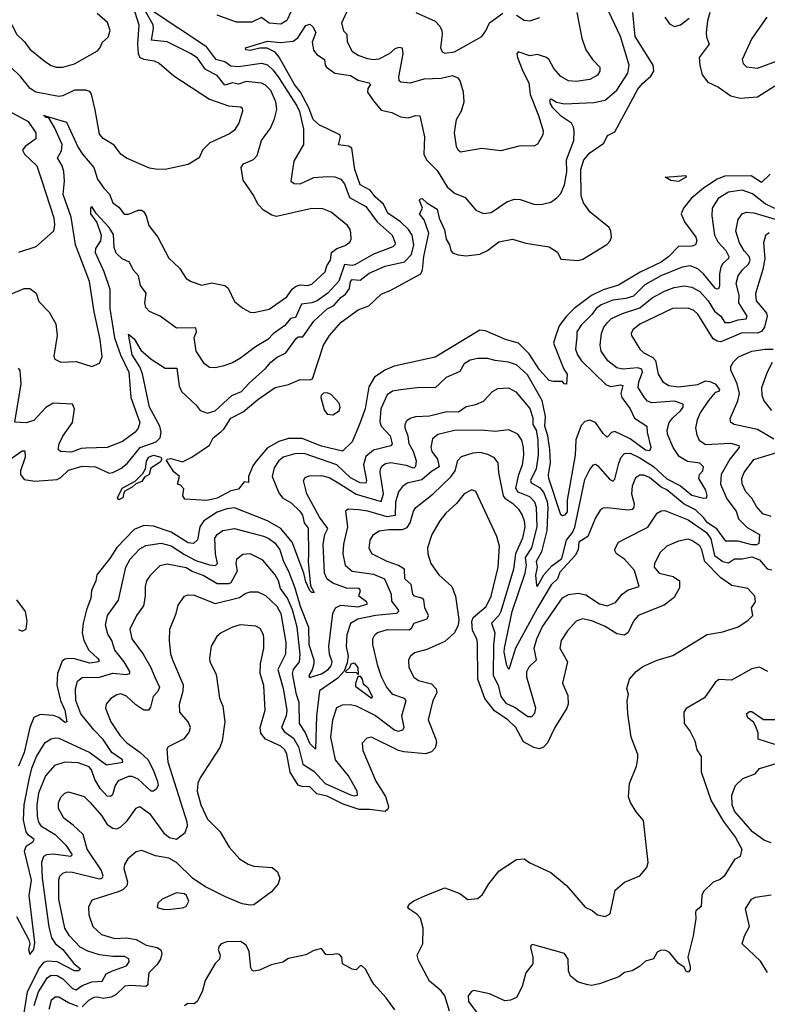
# Model space of a CAD drawing. Extents: x 1843161 to 1959474, y 907081 to 1016326.
# Tile 66 of 256: x 1858462 to 1862335, y 948021 to 953121. Entities that reach past the tile are written whole.
import ezdxf

# ---------------------------------------------------------------- set-up
doc = ezdxf.new("R2010")
doc.units = 0

msp = doc.modelspace()

# ---------------------------------------------------------------- linework, layer by layer
at = {"layer": '0CON20XD'}
for points in [[(1859037.4, 953227.4), (1859079, 953095), (1859071.7, 952995), (1859075.6, 952945.6), (1859085, 952926.2), (1859105, 952916.7), (1859158.3, 952908.3), (1859185, 952895.4), (1859261.1, 952831.1), (1859445, 952710), (1859544.2, 952674.2), (1859605, 952670), (1859614.4, 952664.4), (1859616.7, 952646.7), (1859596.8, 952585), (1859572.3, 952547.7), (1859549.5, 952530.5), (1859446.4, 952483.6), (1859408.6, 952445), (1859392, 952405), (1859335, 952370.8), (1859215, 952344.4), (1859165, 952347.1), (1859135, 952352.9), (1859015, 952404.3), (1858985.5, 952425.5), (1858950.9, 952470.9), (1858895, 952505.7), (1858875, 952528.8), (1858853.1, 952655), (1858833.6, 952735), (1858825, 952749.4), (1858805, 952756.2), (1858745, 952755.8), (1858685, 952727.3), (1858665, 952723.9), (1858545, 952745.3), (1858515.5, 952765), (1858466.6, 952826.6), (1858415.7, 952875)], [(1858361.8, 953201.8), (1858402.3, 953115), (1858426.2, 953086.2), (1858445, 953047.1), (1858486.9, 953006.9), (1858515, 952969.4), (1858595, 952903.3), (1858625, 952883.1), (1858650, 952875), (1858685, 952875.6), (1858745, 952892.5), (1858865, 952960.6), (1858876.8, 952973.2), (1858890, 953005), (1858919.4, 953030.6), (1858930, 953065), (1858916.8, 953106.8), (1858862.8, 953152.8)], [(1858415, 951699.2), (1858485, 951728), (1858515, 951728.8), (1858546.7, 951705), (1858561.7, 951661.7), (1858615, 951605.8), (1858648.9, 951545), (1858655.3, 951484.7), (1858638.8, 951378.8), (1858643.1, 951363.1), (1858675, 951348.1), (1858755, 951350.9), (1858835, 951324.2), (1858875, 951342), (1858888.5, 951375), (1858879.1, 951465), (1858847.4, 951607.4), (1858824.2, 951765), (1858750.5, 951955), (1858727.9, 952097.9), (1858687.3, 952215), (1858693.1, 952285), (1858689.7, 952335), (1858681.2, 952365), (1858657.1, 952405), (1858677.7, 952442.3), (1858681, 952475), (1858642.9, 952562.9), (1858612.5, 952612.5), (1858595, 952613.9), (1858592.9, 952622.5), (1858584.3, 952625), (1858592.9, 952622.5), (1858705, 952590), (1858765, 952459.1), (1858786.5, 952425), (1858846.3, 952356.3), (1858864.8, 952295), (1858897.9, 952247.9), (1858927.1, 952217.1), (1858945, 952173.1), (1858975, 952150.5), (1859003.6, 952113.6), (1859025, 952113.1), (1859075, 952135.4), (1859094.6, 952134.6), (1859105.4, 952125.4), (1859117.8, 952105), (1859131.4, 952055), (1859178.1, 951995), (1859235, 951886.7), (1859290, 951835), (1859325, 951780), (1859350, 951765), (1859405, 951746.5), (1859455, 951758), (1859524.7, 951744.7), (1859541.1, 951731.1), (1859575, 951662), (1859617.1, 951627.1), (1859655.9, 951605.9), (1859675, 951604.2), (1859755, 951621.5), (1859845, 951685.5), (1859874.2, 951725.8), (1859891.1, 951738.9), (1859915, 951748.4), (1859955, 951743.7), (1859975, 951751.5), (1860044.6, 951815), (1860053.5, 951846.5), (1860072.4, 951875), (1860077.2, 951915), (1860104.4, 951935.6), (1860148, 951952), (1860172, 951968), (1860178.9, 951985), (1860177.2, 952017.2), (1860173.3, 952035), (1860159.4, 952055), (1860075, 952124.6), (1860031.9, 952141.9), (1859975, 952143.1), (1859791.8, 952101.8), (1859768.5, 952108.5), (1859725.4, 952135.4), (1859695.4, 952165.4), (1859672.8, 952212.8), (1859619.5, 952289.5), (1859609.6, 952355), (1859621.9, 952375), (1859673.5, 952396.5), (1859692.1, 952417.9), (1859714.4, 952495), (1859760.5, 952559.5), (1859782.3, 952607.7), (1859793.5, 952656.5), (1859789.4, 952695), (1859763.3, 952755), (1859735, 952781.8), (1859715, 952792), (1859635, 952800.7), (1859595, 952786.8), (1859565, 952793.6), (1859525, 952782.1), (1859485, 952831.5), (1859423.9, 952863.9), (1859382.3, 952922.3), (1859350, 952945), (1859225.9, 953005.9), (1859144.8, 953014.8), (1859155.2, 953075), (1859152.4, 953095), (1859103.3, 953183.3)], [(1859153.2, 953165), (1859425, 952986.6), (1859476, 952916), (1859524.6, 952905), (1859555, 952882.1), (1859595, 952879.6), (1859715, 952896.3), (1859745, 952887), (1859775, 952859.5), (1859805, 952820), (1859898.2, 952675), (1859911.4, 952645), (1859931.5, 952555), (1859931.8, 952475), (1859882.2, 952387.8), (1859866.7, 952285), (1859883.2, 952273.2), (1859915, 952270.5), (1859985, 952303.6), (1860055, 952309.4), (1860095, 952306.7), (1860125, 952295.6), (1860145, 952270.8), (1860170, 952200), (1860255, 952153.9), (1860313.7, 952073.7), (1860391.6, 952005), (1860407.8, 951965), (1860406.2, 951955), (1860394.4, 951945), (1860295, 951907.2), (1860198, 951852), (1860185, 951848.4), (1860145, 951853.5), (1860115, 951766), (1860058.2, 951705), (1860003.8, 951665), (1859975, 951653.8), (1859922.1, 951647.9), (1859891.1, 951578.9), (1859865, 951573.2), (1859835, 951537.7), (1859775.2, 951494.8), (1859747.1, 951465), (1859683.3, 951426.7), (1859605, 951367.3), (1859565, 951344.6), (1859515, 951326.9), (1859475, 951318.5), (1859445, 951319.4), (1859419.1, 951339.1), (1859375.5, 951405), (1859365.5, 951475), (1859377.5, 951505), (1859375, 951525.8), (1859275, 951524.2), (1859190, 951585), (1859135, 951609.4), (1859115, 951630.8), (1859109.3, 951655), (1859116.6, 951705), (1859087.6, 951745), (1859077.6, 951795), (1859049.2, 951825), (1859030.6, 951865), (1858992.3, 951882.3), (1858961.5, 951911.5), (1858951.7, 951941.7), (1858948.1, 952008.1), (1858924.6, 952045), (1858857.8, 952117.8), (1858835, 952153.8), (1858828, 952145), (1858829.1, 952115), (1858861.4, 952071.4), (1858883.1, 952005), (1858881.1, 951975), (1858854.2, 951935.8), (1858852.5, 951915), (1858897.6, 951817.6), (1858929.3, 951725), (1858929, 951625), (1858952.6, 951472.6), (1858983.7, 951385), (1859026.7, 951295), (1859037, 951165), (1859084.6, 951035), (1859075.4, 951005), (1859060.8, 950985), (1858995, 950936.5), (1858915, 950905.3), (1858805, 950902), (1858780.7, 950899.3), (1858730.8, 950880.8), (1858673.7, 950883.7), (1858660.8, 950895), (1858665.5, 950925), (1858685, 950964.3), (1858736.1, 951035), (1858745.4, 951105.4), (1858735, 951129.2), (1858635, 951135.4), (1858597.8, 951112.2), (1858535, 951044.6), (1858495, 951032.7), (1858436.2, 951036.2), (1858469.1, 951235), (1858464.3, 951304.3), (1858455, 951316.2)], [(1859868.1, 953165), (1859845, 953117.5), (1859815, 953097.7), (1859755, 953103.1), (1859715, 953131.8), (1859665, 953107.9), (1859585, 953107.8), (1859485, 953144.7)], [(1859928.8, 951478.8), (1859985, 951559.1), (1860055, 951622.9), (1860089.8, 951640.2), (1860125, 951681.7), (1860150.5, 951699.5), (1860171.3, 951728.7), (1860175.2, 951765), (1860184.8, 951775), (1860225, 951771.9), (1860272.2, 951807.8), (1860355, 951844.2), (1860455, 951867.5), (1860491.2, 951905), (1860504.4, 951955), (1860494.8, 952004.8), (1860475.7, 952035), (1860434.8, 952075), (1860369.5, 952119.5), (1860346, 952165), (1860303.5, 952203.5), (1860277.7, 952237.7), (1860225, 952265.5), (1860198.1, 952345), (1860182.9, 952455), (1860165, 952466.6), (1860113, 952473), (1860124.5, 952514.5), (1860120, 952525), (1860052.8, 952557.2), (1860015, 952574.3), (1859982.6, 952605), (1859959.3, 952665), (1859916, 952746), (1859885, 952785.3), (1859806.4, 952926.4), (1859785, 952952.9), (1859743.8, 952973.8), (1859705.9, 952974.1), (1859655, 952961.2), (1859633.3, 952965), (1859631.2, 952975), (1859745, 953009.7), (1859813.1, 953003.1), (1859879.2, 953010.8), (1859902.5, 953027.5), (1859945, 953091.1), (1859965, 953097.8), (1859981.4, 953085), (1859996.5, 953055), (1859976.9, 953005), (1859983.6, 952963.6), (1860000.6, 952940.6), (1860040.8, 952915), (1860044.4, 952885), (1860052.2, 952875), (1860095, 952844), (1860175, 952832.8), (1860215, 952808.8), (1860271.4, 952795), (1860278.5, 952785), (1860266.2, 952765), (1860264.6, 952745), (1860295, 952701.2), (1860335, 952652.5), (1860390.6, 952640.6), (1860435, 952618.6), (1860475, 952613.1), (1860515, 952625.5), (1860535, 952623.8), (1860559.2, 952515), (1860555.5, 952425), (1860568.9, 952395), (1860625, 952340.9), (1860676.9, 952255), (1860715, 952222.7), (1860770.5, 952200.5), (1860825.4, 952135.4), (1860865, 952116.9), (1860905, 952123.3), (1860985, 952177.5), (1861025, 952192.2), (1861055, 952189.4), (1861125, 952165.7), (1861164.3, 952164.3), (1861214.3, 952175.7), (1861245, 952198), (1861265, 952221.2), (1861284, 952266), (1861296, 952334), (1861295.2, 952395), (1861332.8, 952495), (1861333.8, 952545), (1861331.2, 952565), (1861320, 952585), (1861269.2, 952619.2), (1861224, 952665), (1861211.8, 952685), (1861208.5, 952705), (1861215, 952710.9), (1861243.6, 952693.6), (1861285, 952684.6), (1861437.3, 952692.7), (1861495.3, 952704.8), (1861555, 952755.5), (1861611.9, 952845), (1861619.4, 952885), (1861574.2, 953035), (1861501.2, 953191.2)], [(1860322.4, 952917.6), (1860295, 952913.1), (1860265, 952918.5), (1860215, 952936.2), (1860185.6, 952955), (1860159.5, 953005), (1860158, 953045), (1860141.5, 953061.5), (1860130.6, 953105), (1860158.2, 953165)], [(1862333.3, 953135), (1862255, 953024.3), (1862204.4, 952914.4), (1862210, 952895), (1862226.8, 952876.8), (1862285, 952870.5), (1862456.7, 952933.3), (1862515, 952968.2), (1862545, 952974.5), (1862615, 952958.2), (1862655, 952968.1), (1862742.5, 953025), (1862809.2, 953100.8), (1862895, 953166.6)], [(1862349.5, 952320.5), (1862305, 952277.2), (1862251.8, 952311.8), (1862115, 952310), (1862076.2, 952295), (1862005, 952247.8), (1861941.2, 952195), (1861901.5, 952145), (1861889.5, 952115), (1861905.6, 952075), (1861965, 951994), (1861969.6, 951975), (1861963.8, 951955), (1861945, 951948.1), (1861875, 951945.9), (1861825.8, 951895), (1861785, 951864.8), (1861677.3, 951812.7), (1861565, 951745.3), (1861485, 951722.2), (1861425, 951692.7), (1861335.4, 951624.6), (1861294.5, 951585.5), (1861256.1, 951535), (1861235.3, 951474.7), (1861227.1, 951445), (1861280.7, 951310.7), (1861298, 951285), (1861295, 951233.3), (1861282.5, 951235), (1861275, 951247.5), (1861225, 951246.7), (1861205, 951252), (1861155, 951306.7), (1861101.3, 951391.3), (1861045.9, 951445.9), (1860979.2, 951465), (1860875, 951510), (1860845, 951512.2), (1860615, 951373.9), (1860402.6, 951327.4), (1860354, 951306), (1860300.5, 951269.5), (1860270.4, 951219.6), (1860251.6, 951105), (1860220.7, 951020.7), (1860183.8, 950935), (1860135, 950887.1), (1860025, 950912.4), (1859925, 950951.5), (1859855, 950952.7), (1859803.9, 950936.1), (1859745, 950902.9), (1859687.3, 950835), (1859670, 950810), (1859647.1, 950755), (1859646.4, 950723.6), (1859625, 950727.5), (1859595, 950690), (1859555, 950681.5), (1859485, 950642.6), (1859431.5, 950631.5), (1859317, 950637), (1859307.5, 950655), (1859311.7, 950691.7), (1859295, 950710), (1859280, 950715), (1859290, 950755), (1859259.5, 950779.5), (1859222.5, 950837.5), (1859226, 950845), (1859245, 950849), (1859305, 950831.2), (1859353.8, 950855), (1859445, 950917.5), (1859464, 950955), (1859503.6, 950986.4), (1859519.7, 951000.2), (1859555, 951056.8), (1859620.1, 951089.9), (1859695, 951153.1), (1859785, 951215.6), (1859855, 951231.5), (1859915, 951257.5), (1859965, 951255.8), (1859978.6, 951261.4), (1860035, 951436), (1860067.3, 951485), (1860127.3, 951555), (1860215, 951617.5), (1860270.3, 951639.7), (1860335, 951700), (1860385, 951720), (1860539.6, 951805), (1860548.6, 951825), (1860555.3, 951895), (1860580.8, 952015), (1860557.5, 952085), (1860532.5, 952115), (1860548.8, 952145), (1860532.9, 952185), (1860536.2, 952193.8), (1860546.2, 952195), (1860572, 952172), (1860625, 952140), (1860635, 952093.3), (1860662, 952032), (1860672.2, 951985), (1860689.4, 951955), (1860695.8, 951925), (1860705, 951912.9), (1860733.4, 951903.4), (1860775, 951898.8), (1860845, 951906.1), (1860885, 951925.4), (1860945, 951970.5), (1861015, 951984.5), (1861085, 951962.9), (1861204.6, 951944.6), (1861247.7, 951917.7), (1861265, 951880.8), (1861355, 951873.2), (1861379, 951881), (1861503.1, 951956.9), (1861520.8, 951975), (1861527.9, 951995), (1861524.7, 952025), (1861515.4, 952045.4), (1861418.2, 952125), (1861383, 952173), (1861370.6, 952209.4), (1861368.7, 952345), (1861384.2, 952395), (1861415, 952431.8), (1861488.5, 952481.5), (1861507.8, 952522.2), (1861545, 952540), (1861665, 952760.5), (1861689.2, 952790.8), (1861732, 952828), (1861747.5, 952855), (1861743.8, 952885), (1861650.9, 953035), (1861638.9, 953158.9)], [(1861348.7, 953158.7), (1861374.4, 953025), (1861394.3, 952965), (1861429.4, 952915), (1861466.9, 952875), (1861468.1, 952855), (1861455, 952833.3), (1861415, 952812.1), (1861345, 952800.7), (1861305, 952804.6), (1861265, 952827.3), (1861229.2, 952869.2), (1861205, 952912.7), (1861190.6, 952925), (1861145, 952941.6), (1861105, 952934.6), (1861044.6, 952955.4), (1861036.9, 952945), (1861041.3, 952925), (1861067.8, 952855), (1861100.5, 952795), (1861106.9, 952733.1), (1861150, 952625), (1861174.2, 952545), (1861172.9, 952525), (1861145, 952476.2), (1861125, 952466), (1861055, 952468), (1860955, 952441.4), (1860855.7, 952454.3), (1860745.8, 952435.8), (1860734.2, 952445), (1860725.7, 952465), (1860714.6, 952535), (1860725.5, 952605), (1860750.1, 952649.9), (1860764.6, 952695), (1860761.9, 952745), (1860744.5, 952804.5), (1860735, 952817.5), (1860705, 952830), (1860645, 952816.8), (1860556.5, 952813.5), (1860485, 952792.2), (1860437.1, 952797.1), (1860428, 952805), (1860425.6, 952825), (1860448.9, 952945), (1860445, 952974), (1860426.5, 952976.5), (1860405, 952970.4), (1860375.2, 952944.8), (1860322.4, 952917.6)], [(1860515, 953158.9), (1860613.8, 953113.8), (1860638, 953088), (1860648.1, 953065), (1860651.1, 953045), (1860641.9, 952975), (1860650.8, 952955), (1860665, 952947.1), (1860715, 952954.7), (1860855.5, 953034.5), (1860876.7, 953063.3), (1860895.4, 953104.6), (1860965.4, 953154.6)], [(1861035, 953144.5), (1861075, 953118.9), (1861104.5, 953115.5), (1861157.2, 953132.8)], [(1861803.8, 953135), (1861829, 953099), (1861855, 953086), (1861885, 953093.8), (1861930.1, 953129.9)], [(1862037.9, 953157.9), (1862025.3, 953115), (1862017.8, 953055), (1862020.1, 953030.1), (1862034.3, 952995), (1861982.7, 952925), (1861985.4, 952885), (1861997.9, 952835), (1862027.6, 952797.6), (1862082.1, 952772.1), (1862146.8, 952726.8), (1862195, 952715.3), (1862285, 952722.2), (1862375, 952778.2)], [(1858414.6, 952644.6), (1858505, 952594.1), (1858544.6, 952535), (1858545.3, 952504.7), (1858490.5, 952465), (1858476.4, 952445), (1858486.9, 952425), (1858550, 952365), (1858576, 952286), (1858639.3, 952095), (1858642.2, 952057.8), (1858636.5, 952025), (1858546, 951944), (1858454.7, 951915.3)], [(1861875, 952283.9), (1861835, 952289.1), (1861806.7, 952305), (1861912.5, 952315), (1861915.6, 952305), (1861875, 952283.9)], [(1862375, 952143.5), (1862325, 952166.9), (1862258.8, 952218.8), (1862205, 952238.1), (1862135, 952228.1), (1862081.5, 952195), (1862050, 952145), (1862047.3, 952105), (1862061.9, 952005), (1862079.8, 951969.8), (1862120.7, 951925), (1862136.6, 951895), (1862134.6, 951885), (1862105, 951858.5), (1862095, 951838.6), (1862087.6, 951805), (1862087.9, 951742.1), (1862082.1, 951727.9), (1862075, 951724.6), (1862065, 951730.7), (1862005.1, 951805.1), (1861975, 951830.2), (1861935, 951846.3), (1861895, 951839.8), (1861783.1, 951795), (1861701.6, 951748.4), (1861641.2, 951688.8), (1861603.1, 951676.9), (1861535, 951668.4), (1861475, 951644.4), (1861449.2, 951625), (1861426.5, 951593.5), (1861370.8, 951539.2), (1861349.2, 951505), (1861348.1, 951478.1), (1861342.1, 951415), (1861351.1, 951385), (1861371.8, 951355), (1861499.8, 951229.8), (1861525, 951220.7), (1861575, 951230.7), (1861586.2, 951226.2), (1861576.8, 951185), (1861581.3, 951165), (1861624.8, 951105), (1861647, 951057), (1861711.5, 951015), (1861712.8, 950985), (1861731.8, 950905), (1861725, 950888.6), (1861705, 950891.8), (1861625, 950949.4), (1861545, 950988), (1861527.9, 950982.1), (1861505, 950958.9), (1861485, 950977.3), (1861445, 951034.6), (1861415, 951046.9), (1861389.5, 951040.5), (1861370.9, 951019.1), (1861343.9, 950945), (1861340.2, 950865), (1861297.7, 950632.3), (1861297.7, 950572.3), (1861285, 950554.5), (1861275, 950550.5), (1861265, 950556.5), (1861203.3, 950745), (1861201.2, 950765), (1861211.5, 950825), (1861209, 950895), (1861198.6, 950965), (1861182.4, 951015), (1861185.4, 951065), (1861169, 951149), (1861092.5, 951282.5), (1861035, 951333.3), (1860995, 951346.6), (1860925, 951355.4), (1860885, 951367.1), (1860835, 951366.5), (1860795, 951358.1), (1860765, 951339.4), (1860741.5, 951298.5), (1860671.9, 951268.1), (1860615, 951214.5), (1860535, 951215.4), (1860434.6, 951204.6), (1860392.9, 951197.1), (1860365, 951178.9), (1860333.2, 951105), (1860327.9, 951037.9), (1860335.3, 951015), (1860380.7, 950965), (1860391.8, 950925), (1860385, 950913.3), (1860295, 950891.2), (1860255, 950857.8), (1860243.3, 950815), (1860258.4, 950735), (1860255, 950720.4), (1860225, 950722.3), (1860175, 950748.6), (1860105, 950815.8), (1859935, 950873.9), (1859887.7, 950872.3), (1859826.9, 950855), (1859803.2, 950835), (1859780.5, 950799.5), (1859769.3, 950755), (1859805, 950670), (1859824.1, 950645), (1859867.9, 950617.9), (1859913.3, 950575), (1859926.5, 950555), (1859936.1, 950515), (1859957.2, 950487.2), (1859957.7, 950355), (1859956.2, 950315), (1859969.1, 950189.1), (1859987.5, 950155), (1859975, 950154), (1859964.4, 950165), (1859945, 950209.2), (1859934.2, 950254.2), (1859872.8, 950415), (1859815.1, 950485.1), (1859745, 950525.8), (1859575, 950593.1), (1859535, 950588.3), (1859485, 950569.5), (1859415, 950525.3), (1859395.7, 950495), (1859382.5, 950427.5), (1859362.4, 950407.6), (1859335, 950411.7), (1859246.6, 950466.6), (1859155, 950497.1), (1859105, 950501.9), (1859055, 950480.3), (1858965, 950386.7), (1858929.4, 950330.6), (1858862.1, 950245), (1858856.7, 950215), (1858833.2, 950165), (1858830.4, 950125), (1858807.1, 950065), (1858791.1, 949995), (1858785.4, 949945), (1858793.8, 949905), (1858819.6, 949855), (1858865, 949813.5), (1858872.1, 949805), (1858870.9, 949795), (1858825, 949787.4), (1858745, 949809.8), (1858715, 949812.4), (1858695, 949809.1), (1858681.4, 949798.6), (1858656.8, 949735), (1858653.4, 949675), (1858673, 949595), (1858696.1, 949545), (1858706, 949484), (1858695, 949480.8), (1858665, 949506), (1858635, 949516.3), (1858568.1, 949521.9), (1858535, 949506.4), (1858514.4, 949455), (1858484.2, 949325), (1858454.7, 949254.7)], [(1858444.3, 948475.7), (1858509.8, 948355), (1858514.7, 948335), (1858507.7, 948305), (1858515, 948278.8), (1858534.4, 948305), (1858539.6, 948340.4), (1858511.6, 948585), (1858522.6, 948665), (1858486.1, 948813.9), (1858495, 948840.8), (1858531.8, 948865), (1858536.9, 948875), (1858507.8, 948897.8), (1858495.9, 948915), (1858480.9, 948975), (1858484.6, 949055), (1858510.1, 949185), (1858525.2, 949245), (1858549.2, 949305), (1858593.6, 949376.4), (1858625, 949396.2), (1858645, 949400.7), (1858665, 949400), (1858825, 949325.9), (1858912.3, 949262.3), (1858996.9, 949275), (1858995, 949286.7), (1858938.6, 949325), (1858895, 949393.5), (1858845, 949443.4), (1858778.6, 949525), (1858753.3, 949595), (1858751.1, 949655), (1858760.5, 949695), (1858786.2, 949713.8), (1858875, 949716), (1858945, 949736.5), (1859015, 949730), (1859032.5, 949735), (1859032.5, 949745), (1859003.4, 949795), (1858955.3, 949855), (1858938.9, 949905), (1858917.9, 949937.9), (1858906.8, 949985), (1858917.2, 950035), (1858973.2, 950115), (1859011.1, 950285), (1859033.7, 950326.3), (1859055, 950349.6), (1859085, 950380), (1859115, 950398), (1859195, 950410.4), (1859245.9, 950395.9), (1859315, 950350.5), (1859375, 950320.6), (1859445, 950297.2), (1859476.7, 950293.3), (1859485.8, 950304.2), (1859476.7, 950355), (1859473.1, 950435), (1859485.2, 950454.8), (1859515, 950475.3), (1859575, 950485.3), (1859725, 950446.4), (1859753.2, 950433.2), (1859785, 950409.3), (1859809.6, 950375), (1859828.3, 950315), (1859854.5, 950265), (1859887.9, 950177.9), (1859914.2, 950084.2), (1859958.5, 949975), (1859959, 949885), (1859985.8, 949805), (1859986.5, 949785), (1859977.2, 949752.8), (1859960.5, 949725), (1859963.4, 949713.4), (1860025, 949732.7), (1860059.3, 949755), (1860075.2, 949775), (1860080.3, 949795), (1860067.3, 949835), (1860064, 949875), (1860084.7, 950045), (1860098.2, 950075), (1860125, 950088.5), (1860215, 950079.7), (1860264.2, 950095), (1860259.2, 950105), (1860219.6, 950135), (1860226.8, 950165), (1860220.6, 950175), (1860155, 950176.3), (1860085, 950202.6), (1860055, 950222.7), (1860041.6, 950255), (1860033.3, 950405), (1860043.2, 950455), (1860058.8, 950485), (1860015.3, 950545), (1859949.6, 950665), (1859931.8, 950735), (1859940.5, 950749.5), (1859961.6, 950758.4), (1860025, 950760), (1860065, 950750.3), (1860105.8, 950725.8), (1860205, 950663.2), (1860335, 950626.1), (1860346.5, 950665), (1860329.5, 950775), (1860330.7, 950795), (1860339.2, 950810.8), (1860357.8, 950822.3), (1860385, 950826.9), (1860465, 950813.2), (1860495, 950801.9), (1860505, 950800.8), (1860515, 950809.2), (1860517.8, 950835), (1860502.1, 950885), (1860480, 950925), (1860474.7, 950964.7), (1860458.9, 951005), (1860458.2, 951025), (1860468.1, 951045), (1860485, 951057.1), (1860515, 951065.3), (1860585, 951069.2), (1860675, 951092.3), (1860735, 951090), (1860775, 951117.3), (1860825, 951127.5), (1860864, 951146), (1860910.6, 951195), (1860938.3, 951211.7), (1860995, 951214.6), (1861033, 951193), (1861105, 951107.9), (1861120.6, 951059.4), (1861120.7, 951025), (1861137.2, 950995), (1861147.1, 950945), (1861148.5, 950865), (1861138.4, 950795), (1861108.2, 950735), (1861112.6, 950722.6), (1861155, 950697.3), (1861175, 950673.2), (1861195.4, 950625), (1861199, 950595), (1861193.8, 950475), (1861165.6, 950365), (1861138.2, 950315), (1861142.7, 950285), (1861133.4, 950243.4), (1861140, 950190), (1861145, 950187.5), (1861177.4, 950245), (1861218.3, 950291.7), (1861270.1, 950329.9), (1861294.6, 950425), (1861325.8, 950465), (1861337.4, 950492.6), (1861390.3, 950739.7), (1861415, 950790.8), (1861435, 950816), (1861445, 950819.2), (1861455, 950812.5), (1861518.9, 950738.9), (1861535, 950731.5), (1861545, 950740.8), (1861565.2, 950824.8), (1861578.8, 950855), (1861596.2, 950873.8), (1861625, 950875.7), (1861675, 950851.9), (1861745, 950806.3), (1861815, 950743.8), (1861886.1, 950706.1), (1861945, 950658.3), (1862005, 950642), (1862020.8, 950645), (1862023.8, 950656.2), (1862016.5, 950685), (1861980.8, 950745), (1861984, 950765), (1862000.4, 950785), (1862005.5, 950805), (1861985, 950823.7), (1861922.5, 950832.5), (1861879.5, 950859.5), (1861846.9, 950905), (1861818.6, 950975), (1861816.9, 950995), (1861827.1, 951035), (1861845, 951059.1), (1861885.8, 951095), (1861899.6, 951115), (1861899.9, 951129.9), (1861855, 951145.9), (1861737, 951137), (1861715.2, 951145.2), (1861696.5, 951166.5), (1861666.9, 951216.9), (1861669, 951245), (1861688.9, 951295), (1861685, 951310.9), (1861665, 951318), (1861585, 951310.9), (1861555, 951318.7), (1861508.5, 951355), (1861474.6, 951405), (1861469.2, 951435), (1861476.9, 951495), (1861486.6, 951525), (1861505, 951551.5), (1861527.3, 951572.7), (1861585, 951599.8), (1861675, 951628.3), (1861738.7, 951681.3), (1861802.7, 951715), (1861853.4, 951733.4), (1861905, 951742.1), (1861945, 951735.8), (1861985, 951713.5), (1862029, 951665), (1862061.7, 951611.7), (1862094.6, 951585), (1862115, 951552.2), (1862142.5, 951552.5), (1862185, 951567.3), (1862225, 951571.1), (1862231.8, 951585), (1862187.9, 951655), (1862190.2, 951695), (1862174.3, 951755), (1862184.5, 951794.5), (1862206, 951825), (1862238.4, 951855), (1862246.2, 951875), (1862241.2, 951895), (1862215, 951924.7), (1862191.9, 951965), (1862172.2, 952025), (1862184.2, 952085.8), (1862204.3, 952115.8), (1862226, 952124), (1862265, 952121.6), (1862405, 952079.4)], [(1862345, 952016.5), (1862326.4, 952003.6), (1862315.3, 951964.7), (1862323.2, 951885), (1862312.5, 951827.5), (1862273.4, 951703.4), (1862277.1, 951665), (1862317.9, 951617.9)], [(1862317.9, 951617.9), (1862331.7, 951601.7), (1862334.3, 951585), (1862320.6, 951529.4), (1862304.4, 951505.6), (1862282.6, 951497.4), (1862205, 951498.7), (1862095, 951452.5), (1862075, 951455.2), (1862055, 951468.2), (1861975, 951596.1), (1861954.4, 951615), (1861925, 951627.3), (1861844.8, 951625.2), (1861675, 951544.6), (1861637.8, 951515), (1861630, 951495), (1861632.2, 951485), (1861675.5, 951415), (1861695, 951396.1), (1861741.6, 951371.6), (1861755.7, 951355.7), (1861769.4, 951285), (1861793.5, 951245), (1861825, 951226.8), (1861875, 951218.8), (1861975, 951232.4), (1862015, 951250.6), (1862037, 951247), (1862065.5, 951235), (1862087.1, 951205), (1862084.4, 951195.6), (1862065, 951189.4), (1862030.7, 951149.3), (1861988, 951085), (1861971.5, 951048.5), (1861963.2, 951005), (1861970.1, 950970.1), (1861983.1, 950943.1), (1862015, 950921.3), (1862145, 950927.3), (1862187.8, 950915), (1862189.1, 950905), (1862141.3, 950845), (1862095.8, 950765), (1862093.2, 950715), (1862125, 950639.1), (1862174.7, 950575), (1862185.8, 950535), (1862231.7, 950491.7), (1862295.4, 950455.4), (1862291.7, 950408.3), (1862279.2, 950400.8), (1862255, 950400.3), (1862185, 950419.4), (1862120.4, 950420.4), (1862073.7, 950483.7), (1862025, 950514.9), (1862005, 950543.2), (1861962.9, 950582.9), (1861905, 950612), (1861815.3, 950685.3), (1861785, 950699.8), (1861725, 950749.5), (1861695, 950762.5), (1861675, 950762.7), (1861652.3, 950747.7), (1861635.3, 950704.7), (1861632.1, 950665), (1861646.2, 950613.8), (1861644, 950596), (1861635.3, 950584.7), (1861615, 950580.4), (1861505, 950592.7), (1861485, 950591.1), (1861468.8, 950581.2), (1861445, 950540.8), (1861406.1, 950445), (1861359, 950415), (1861355.1, 950374.9), (1861340.5, 950345), (1861261.1, 950258.9), (1861247.6, 950225), (1861215.6, 950194.4), (1861145.4, 950074.6), (1861030.4, 949865), (1860995.8, 949755), (1860985, 949776.7), (1860972, 949845), (1860974.1, 949865), (1861013.5, 950056.5), (1861080.6, 950255), (1861087.7, 950295), (1861083.1, 950335), (1861116.1, 950385), (1861142.4, 950495), (1861139.8, 950595), (1861131.4, 950621.4), (1861105, 950649.2), (1861044.7, 950674.7), (1861033, 950695), (1861048.4, 950765), (1861066.5, 950815), (1861073.7, 950865), (1861072.9, 950905), (1861063, 950943), (1861042.9, 950975), (1860996.8, 950996.8), (1860925, 950988.9), (1860855, 950994.7), (1860715, 950992.8), (1860627.9, 950972.1), (1860600.5, 950949.5), (1860592.4, 950905), (1860596.5, 950885), (1860626.3, 950845), (1860634.7, 950805), (1860595, 950780.5), (1860545, 950737.4), (1860469.9, 950720.1), (1860445, 950703.3), (1860425.2, 950674.8), (1860408.1, 950621.9), (1860406.4, 950553.6), (1860365, 950546.4), (1860265, 950575.2), (1860217.1, 950582.9), (1860163.5, 950586.5), (1860149.2, 950575), (1860160.3, 950495), (1860139.7, 950405), (1860136.4, 950355), (1860148.5, 950295), (1860185, 950264.1), (1860295, 950248.7), (1860352.7, 950225), (1860385.9, 950145), (1860389, 950109), (1860422.5, 950065), (1860423.6, 950055), (1860413.8, 950045), (1860305.2, 950034.8), (1860213.1, 950016.9), (1860175.6, 949994.4), (1860156.2, 949935), (1860153.2, 949875), (1860163.9, 949825), (1860159.3, 949790.7), (1860143.6, 949746.4), (1860109.6, 949710.4), (1860014.8, 949645), (1859999, 949515), (1859995, 949342.9), (1859965, 949372.1), (1859940.3, 949430.3), (1859911.4, 949475), (1859909.7, 949585), (1859896.2, 949625), (1859875.2, 949735), (1859879.8, 949755), (1859911.7, 949795), (1859914.8, 949835.2), (1859899.7, 949975), (1859874.9, 950064.9), (1859849.7, 950125), (1859812.6, 950175), (1859801.8, 950215), (1859785.9, 950245), (1859721.9, 950321.9), (1859655, 950353.8), (1859618.5, 950351.5), (1859585, 950325.8), (1859581.8, 950305), (1859588.1, 950265), (1859555.7, 950205), (1859545, 950199.8), (1859485, 950199.3), (1859412.1, 950242.1), (1859355, 950262.8), (1859325, 950281.6), (1859225, 950301.6), (1859187.9, 950292.1), (1859137.3, 950242.7), (1859119.1, 950215), (1859111.5, 950185), (1859112.5, 950135), (1859104, 950085), (1859066.4, 950035), (1859032.3, 949965), (1859042.5, 949915), (1859100.9, 949835), (1859141.4, 949765), (1859159.9, 949719.9), (1859186.4, 949663.6), (1859177.8, 949642.2), (1859152.7, 949615), (1859140.3, 949559.7), (1859128.8, 949545), (1859105, 949544.6), (1859062.7, 949572.7), (1859015, 949616.8), (1858985, 949629.2), (1858965, 949624.6), (1858934.4, 949605), (1858910.6, 949575), (1858905.6, 949555), (1858934, 949485), (1858981.7, 949411.7), (1859016.2, 949375), (1859085, 949328), (1859126.6, 949286.6), (1859157.5, 949227.5), (1859176, 949175), (1859179.5, 949155), (1859168.6, 949135), (1859155, 949125.2), (1859143.2, 949125), (1859075, 949188), (1859045, 949201.6), (1859025, 949200.7), (1858971.7, 949178.3), (1858955.9, 949155), (1858943.1, 949106.9), (1858931.9, 949098.1), (1858915, 949099.3), (1858878.4, 949138.4), (1858850.6, 949185), (1858834.3, 949235), (1858821.2, 949251.2), (1858765, 949272.3), (1858696.2, 949275), (1858641.9, 949258.1), (1858594.7, 949205), (1858558.8, 949115), (1858550.7, 949055), (1858552, 948995), (1858558.6, 948965), (1858572, 948945), (1858645, 948900), (1858700.5, 948845), (1858734.4, 948795), (1858725, 948786.5), (1858635, 948798.8), (1858601.2, 948795), (1858585, 948787.1), (1858574, 948756), (1858577.9, 948675), (1858612, 948422), (1858625.7, 948365), (1858647.8, 948335), (1858685.4, 948305.4), (1858741.7, 948231.7), (1858776.7, 948205), (1858766.7, 948195), (1858745, 948194.7), (1858655, 948241.1), (1858605, 948244.8), (1858585, 948237.1), (1858565, 948211.3), (1858501.2, 948085), (1858478.8, 947945)], [(1858405, 950840.3), (1858475, 950887.8), (1858487.9, 950887.9), (1858490, 950855), (1858465.4, 950785), (1858465.4, 950765), (1858485, 950739.3), (1858540.7, 950730.7), (1858655, 950738.9), (1858675, 950749.2), (1858715, 950787.7), (1858785, 950808), (1858854.3, 950804.3), (1858925, 950772.7), (1858945, 950775.3), (1858985, 950796), (1859017.9, 950822.1), (1859085.9, 950905), (1859168.2, 950935), (1859189.3, 950955), (1859195.2, 950984.8), (1859187.2, 951015), (1859134.4, 951115), (1859097.7, 951287.7), (1859083.5, 951323.5), (1859045.3, 951385), (1859025, 951492.5), (1859055, 951467.5), (1859089, 951409), (1859142.2, 951362.2), (1859215, 951315.8), (1859275.7, 951315.7), (1859288.7, 951225), (1859300.8, 951195), (1859375.5, 951125), (1859397.2, 951097.2), (1859435, 951083.9), (1859475, 951095.3), (1859561.1, 951175), (1859611.1, 951195), (1859650.7, 951239.3), (1859735.6, 951314.4), (1859762.4, 951347.6), (1859796.4, 951373.6), (1859840, 951395), (1859895, 951470.7), (1859905, 951478.1), (1859928.8, 951478.8)], [(1862369, 950949), (1862285, 950998.4), (1862164.1, 951024.1), (1862145.5, 951035.5), (1862143.3, 951055), (1862182.6, 951147.4), (1862191.8, 951185), (1862179.6, 951235), (1862145.6, 951305), (1862147.1, 951325), (1862160.2, 951349.8), (1862185.3, 951374.7), (1862255, 951403.5), (1862325, 951414.6), (1862365, 951414)], [(1862361.3, 951345), (1862335.2, 951294.8), (1862306, 951215), (1862306.4, 951176.4), (1862316.6, 951146.6), (1862356.4, 951096.4)], [(1860085, 951074.6), (1860117.1, 951095), (1860121.8, 951115), (1860116.8, 951135), (1860075, 951180), (1860055, 951189.2), (1860035, 951186.4), (1860023.5, 951175), (1860022.7, 951165), (1860040.1, 951100.1), (1860055, 951078.2), (1860085, 951074.6)], [(1858826.9, 949066.9), (1858885, 948999.1), (1858915, 948952.1), (1858945, 948932.7), (1858965, 948930), (1858985, 948940.9), (1859017.9, 948972.1), (1859065, 949037.5), (1859085, 949045.6), (1859135, 949009.6), (1859208.2, 948908.2), (1859237.7, 948885), (1859275, 948876.2), (1859318.4, 948911.6), (1859331, 948945), (1859329.6, 948965), (1859231.1, 949275), (1859225.8, 949344.2), (1859232.9, 949357.1), (1859315, 949398), (1859339.2, 949430.8), (1859346.6, 949455), (1859335.4, 949485), (1859291.2, 949535), (1859289.2, 949575), (1859309.4, 949645), (1859310.5, 949675), (1859255.6, 949804.4), (1859245.4, 949835), (1859237.1, 949905), (1859238.8, 949965), (1859272.5, 950045), (1859282, 950088), (1859315, 950136), (1859335, 950142.9), (1859365, 950140), (1859475, 950097.3), (1859601.2, 950128.8), (1859630.3, 950149.7), (1859655, 950157.7), (1859695, 950157.8), (1859735, 950137.9), (1859793.8, 950083.8), (1859815, 950045.5), (1859841, 949895), (1859839.6, 949835), (1859799, 949755), (1859826.3, 949656.3), (1859845.6, 949545), (1859842.7, 949515), (1859818.1, 949455), (1859831.4, 949435), (1859879.8, 949399.8), (1859905.5, 949355), (1859929.2, 949265), (1859985, 949229.2), (1860044.3, 949165), (1860175, 949105.9), (1860195, 949101.3), (1860211.5, 949105), (1860209.7, 949125), (1860164.8, 949204.8), (1860097.4, 949287.4), (1860074.4, 949405), (1860085, 949493.8), (1860105, 949558.9), (1860135, 949572.7), (1860175, 949574.1), (1860205, 949566.9), (1860305, 949517.2), (1860405, 949440.5), (1860425, 949435.3), (1860447.6, 949442.4), (1860453.6, 949455), (1860441.9, 949515), (1860464.6, 949595), (1860455.7, 949605.7), (1860395, 949625.3), (1860363, 949665), (1860336.8, 949716.8), (1860316.6, 949775), (1860290.9, 949885), (1860291.5, 949915), (1860301.1, 949935), (1860315, 949946.9), (1860368.1, 949961.9), (1860479.8, 949960.2), (1860491.4, 949968.6), (1860505, 949995.4), (1860572.1, 950017.9), (1860579.4, 950035), (1860560.3, 950075), (1860555.7, 950115.7), (1860545.2, 950125.2), (1860507.1, 950135), (1860498.8, 950145), (1860490.9, 950195), (1860457.5, 950225), (1860454.7, 950275), (1860425, 950293.9), (1860365.6, 950315.6), (1860286.9, 950355), (1860273.1, 950383.1), (1860277.3, 950425), (1860294.5, 950455), (1860325, 950473.8), (1860375, 950481.1), (1860445, 950480.7), (1860468.9, 950491.1), (1860485.7, 950515), (1860501.5, 950575), (1860513.6, 950595), (1860604.8, 950665.2), (1860695, 950752.9), (1860717.2, 950785), (1860732.3, 950837.7), (1860751.6, 950858.4), (1860812, 950878), (1860845, 950880.6), (1860885, 950871.3), (1860916.9, 950855), (1860939.2, 950825), (1860942.3, 950775), (1860967, 950655), (1860975, 950642.5), (1861016.2, 950615), (1861046.1, 950585), (1861065, 950555.6), (1861075.2, 950525), (1861078.5, 950495), (1861067.1, 950435), (1861030, 950355), (1861019.7, 950275), (1860955, 950055.6), (1860945, 950034.7), (1860906.9, 949995), (1860923.5, 949945), (1860916.8, 949883.2), (1860915.6, 949725), (1860941, 949675), (1860954.3, 949615), (1860980.9, 949580.9), (1861028.7, 949558.7), (1861095, 949511.4), (1861115, 949512.7), (1861130.1, 949529.9), (1861135.6, 949555.6), (1861089.2, 949715), (1861088.6, 949745), (1861100.7, 949769.3), (1861139.6, 949805), (1861128.1, 949865), (1861141.3, 949915), (1861168.6, 949975), (1861275, 950126.4), (1861306.1, 950143.9), (1861355, 950151.6), (1861395, 950142.2), (1861465.4, 950095), (1861505, 950084.5), (1861548.1, 950101.9), (1861584.1, 950145.9), (1861615, 950168.6), (1861672.2, 950185), (1861648, 950268), (1861595, 950327.3), (1861554.5, 950355), (1861543.5, 950375), (1861565, 950414.4), (1861603.6, 950436.4), (1861716.9, 950493.1), (1861765, 950564.4), (1861785, 950576.7), (1861805, 950579.1), (1861925, 950530.4), (1862020.9, 950465), (1862042.1, 950432.1), (1862061, 950345), (1862105, 950315.4), (1862135, 950307.5), (1862165, 950328.6), (1862205, 950329), (1862255, 950339.6), (1862295, 950323.7), (1862335, 950276.2), (1862358, 950272)], [(1858975, 950634.3), (1858968.1, 950645), (1858993.5, 950695), (1859059.3, 950730.7), (1859098.9, 950771.1), (1859114.3, 950795), (1859118.8, 950835), (1859130, 950855), (1859155, 950866.2), (1859192.5, 950855), (1859198.8, 950845), (1859190.2, 950829.8), (1859141.7, 950798.3), (1859132.5, 950765), (1859107.6, 950752.4), (1859095, 950729.2), (1859062.7, 950717.3), (1859045, 950699.2), (1859003.2, 950676.8), (1858995.4, 950644.6), (1858975, 950634.3)], [(1862355, 950548.1), (1862312.1, 950562.1), (1862280, 950600), (1862255, 950642.2), (1862223.2, 950675), (1862205, 950716.7), (1862203.8, 950745), (1862214.7, 950775), (1862265, 950842.7), (1862385, 950880)], [(1862185, 949976), (1862235, 950008.8), (1862260, 950035), (1862254, 950075), (1862273.4, 950106.6), (1862270.6, 950135), (1862235, 950174.3), (1862151.3, 950191.3), (1862095, 950230), (1862011, 950315), (1861996.5, 950375), (1861985.2, 950395.2), (1861945, 950423.7), (1861925, 950429.7), (1861875, 950420), (1861815, 950393.5), (1861779.4, 950360.6), (1861750, 950305), (1861749.4, 950285), (1861774.3, 950255), (1861847.6, 950237.6), (1861880.6, 950215), (1861880.9, 950179.1), (1861851.9, 950128.1), (1861801.5, 950088.5), (1861666.2, 950035), (1861641.2, 950005), (1861615, 949946.7), (1861595, 949934), (1861555, 949940.6), (1861495, 949978.8), (1861426.8, 950006.8), (1861378.5, 950018.5), (1861344.3, 950005), (1861299.6, 949955), (1861266.5, 949905), (1861260, 949865), (1861299.5, 949795), (1861274, 949685), (1861301.2, 949621.2), (1861302.9, 949575), (1861297.1, 949555), (1861234.7, 949455.3), (1861196.8, 949375), (1861175, 949352.5), (1861153.9, 949343.9), (1861125, 949350.9), (1861071.5, 949381.5), (1861033.2, 949455), (1860990.4, 949495), (1860921.2, 949541.2), (1860871.9, 949605), (1860835.3, 949705), (1860834.4, 949895), (1860830.6, 949915), (1860807.8, 949957.8), (1860804.4, 950004.4), (1860811.5, 950025), (1860877.9, 950082.1), (1860905, 950134.4), (1860940, 950285), (1860947.3, 950395), (1860934.6, 950444.6), (1860825, 950678), (1860805, 950686.7), (1860764.2, 950665), (1860725.2, 950614.8), (1860669.4, 950565), (1860637.8, 950525), (1860597.1, 950455), (1860574.4, 950385), (1860575.7, 950355), (1860591.4, 950305), (1860633.3, 950245), (1860701.4, 950185), (1860719.4, 950135), (1860737.1, 950015), (1860734.4, 949985), (1860715.4, 949944.6), (1860665, 949900), (1860570.4, 949859.6), (1860507.7, 949842.3), (1860485.8, 949825), (1860476.9, 949805), (1860477.8, 949765), (1860503.1, 949715), (1860528, 949698), (1860595, 949680.7), (1860619.3, 949655), (1860622.7, 949635), (1860603.1, 949595), (1860578.5, 949495), (1860618.7, 949395), (1860621.1, 949375), (1860615, 949350), (1860595, 949328.6), (1860565, 949318.1), (1860451.3, 949328.7), (1860425, 949335.4), (1860285, 949404.2), (1860259.7, 949400.3), (1860236, 949374), (1860240, 949335), (1860307, 949177), (1860357.4, 949097.4), (1860372.2, 949045), (1860368.8, 949031.2), (1860355, 949020.6), (1860275, 949030.7), (1860220.2, 949029.8), (1860138.3, 949058.3), (1860055, 949099.8), (1860001.5, 949111.5), (1859965, 949147.5), (1859925, 949148.8), (1859905, 949156.8), (1859863.2, 949223.2), (1859845, 949316), (1859835, 949340), (1859815, 949357.5), (1859735.3, 949395.3), (1859711.1, 949425), (1859708.5, 949455), (1859734.4, 949545), (1859726.7, 949673.3), (1859708.2, 949735), (1859710, 949785), (1859727.5, 949865), (1859727.2, 949917.2), (1859724.4, 949935), (1859706.9, 949966.9), (1859685, 949980), (1859604.1, 949985.9), (1859565, 949974.5), (1859505.3, 949944.7), (1859484, 949926), (1859453.9, 949876.1), (1859444.4, 949814.4), (1859447.1, 949795), (1859478.5, 949735), (1859480.7, 949719.3), (1859496.8, 949606.8), (1859514, 949565), (1859524.2, 949485), (1859511.5, 949385), (1859499.2, 949350.8), (1859396.5, 949193.5), (1859384.1, 949165.9), (1859381.2, 949125), (1859399.6, 949055), (1859435, 948979.5), (1859501.1, 948915), (1859547.6, 948835), (1859600, 948775), (1859645, 948746.3), (1859675, 948736.4), (1859770.3, 948730.3), (1859797.4, 948707.4), (1859809.1, 948675), (1859800.4, 948645), (1859766.7, 948603.3), (1859675, 948536.7), (1859655, 948533.9), (1859615, 948541.6), (1859528.4, 948578.4), (1859421.6, 948631.6), (1859357, 948675), (1859274, 948755), (1859235, 948778.8), (1859165, 948790.4), (1859095, 948817.8), (1859065, 948811.1), (1859021.9, 948775), (1859003.9, 948746.1), (1859001.2, 948725), (1859020.9, 948655), (1859016.8, 948635), (1858997.1, 948615), (1858976.7, 948605), (1858835, 948560.8), (1858818.6, 948525), (1858820.5, 948485), (1858840.6, 948425), (1858885, 948383.2), (1858955, 948361.2), (1859015, 948365.8), (1859065, 948357.2), (1859116.8, 948326.8), (1859173.3, 948315), (1859192.5, 948302.5), (1859197.5, 948285), (1859191.1, 948255), (1859172.7, 948225), (1859130, 948185), (1859125.9, 948135.9), (1859125, 948121.2), (1859115.9, 948114.1), (1859035, 948119.3), (1859006.2, 948115), (1858959.3, 948070.7), (1858935, 948057.9), (1858895, 948051.2), (1858865, 948058.2), (1858845, 948055.9), (1858819, 948041), (1858785, 948008.4)], [(1858455, 949962.9), (1858475, 949954.4), (1858495, 949964.3), (1858500.7, 950005), (1858491.2, 950055), (1858446.4, 950116.4)], [(1860688.2, 947985), (1860665, 948065.6), (1860645, 948090.5), (1860585, 948141.4), (1860528.1, 948248.1), (1860521.8, 948275), (1860550.9, 948335), (1860552.9, 948415), (1860537.9, 948467.9), (1860518.8, 948488.8), (1860477.5, 948515), (1860472.9, 948525), (1860480.3, 948539.7), (1860503.1, 948556.9), (1860564.7, 948585.3), (1860665, 948623.8), (1860742.5, 948595), (1860783.6, 948563.6), (1860835, 948570), (1860860.5, 948589.5), (1860892.5, 948645), (1860946.7, 948713.3), (1861035, 948771.9), (1861075, 948773.8), (1861105, 948753.8), (1861213, 948703), (1861295, 948635.8), (1861392, 948525), (1861427, 948507), (1861455, 948483.8), (1861495, 948476.7), (1861520.5, 948489.5), (1861547, 948613), (1861595, 948653.3), (1861675, 948686.2), (1861710.7, 948729.3), (1861718.8, 948755), (1861693.9, 948973.9), (1861655, 949017.5), (1861625.8, 949065.8), (1861616, 949095), (1861620.8, 949165), (1861658, 949255), (1861664, 949295), (1861663.8, 949315), (1861630, 949405), (1861612.9, 949525), (1861610, 949595), (1861616.7, 949625), (1861606.7, 949656.7), (1861621.4, 949705), (1861655.7, 949745), (1861689.8, 949770.2), (1861765.5, 949804.5), (1861845, 949828.6), (1862023.3, 949936.7), (1862105, 949951.1), (1862185, 949976)], [(1860215, 949730), (1860207.5, 949737.5), (1860155, 949740), (1860150, 949745), (1860172.5, 949765), (1860178.8, 949785), (1860195, 949789.4), (1860213.8, 949765), (1860215, 949730)], [(1862337.5, 949745), (1862295, 949767.5), (1862255, 949758.8), (1862149.8, 949700.2), (1862085, 949702.7), (1862065, 949688.1), (1862010.7, 949609.3), (1861915, 949552.5), (1861903.1, 949535), (1861904.4, 949475), (1861936.2, 949435), (1861959.6, 949385), (1861970, 949340), (1861993.1, 949305), (1861993.1, 949225), (1862045.3, 949075), (1862107.7, 948967.7), (1862171.2, 948885), (1862203.5, 948825), (1862195, 948786.2), (1862165, 948770.6), (1862112.2, 948685), (1862091.9, 948668.1), (1862055, 948654.4), (1862005, 948605.5), (1861995.4, 948585), (1861992.1, 948527.9), (1861965, 948505.7), (1861962.9, 948497.1), (1861965.6, 948465), (1861951.4, 948375), (1861924.1, 948265.9), (1861936.2, 948215), (1861935, 948200), (1861925, 948187.5), (1861915, 948192.5), (1861902.5, 948215), (1861875, 948233.3), (1861829.1, 948289.1), (1861809.7, 948299.7), (1861785, 948302), (1861765, 948291.2), (1861745, 948257.1), (1861705, 948244.4), (1861673.6, 948216.4), (1861635, 948194.5), (1861595, 948185.6), (1861566.2, 948163.8), (1861465, 948127.1), (1861425, 948118.6), (1861405, 948121.4), (1861355, 948135.7), (1861316.4, 948166.4), (1861305.6, 948195), (1861303.3, 948255), (1861285, 948284.3), (1861119.2, 948330.8), (1861111.9, 948328.1), (1861108.6, 948315), (1861121.1, 948265), (1861119.7, 948230.3), (1861084, 948185), (1861065.9, 948114.1), (1861035, 948056.7)], [(1860285, 949604.4), (1860202.5, 949665), (1860202.5, 949685), (1860215, 949720), (1860225, 949720), (1860236.2, 949705), (1860241.7, 949681.7), (1860265, 949662.5), (1860288, 949615), (1860285, 949604.4)], [(1862375, 949367.5), (1862287.5, 949395), (1862287.5, 949427.5), (1862273.6, 949463.6), (1862263.3, 949483.3), (1862234, 949505), (1862226.7, 949525), (1862242.2, 949537.8), (1862255, 949538.6), (1862315, 949496.7), (1862325.8, 949495.8), (1862385, 949496.2)], [(1862355, 948857.1), (1862320.3, 948870.3), (1862258.5, 948915), (1862165, 949022.3), (1862153.8, 949055), (1862151.2, 949105), (1862170.8, 949155), (1862208.9, 949191.1), (1862272, 949215), (1862295, 949242.5), (1862381.7, 949268.3)], [(1858536.6, 948015), (1858559.1, 948085), (1858605, 948159.8), (1858625, 948171.9), (1858655, 948171.1), (1858685, 948153.4), (1858735, 948102.4), (1858755, 948095.9), (1858785, 948118), (1858835, 948136.8), (1858888.5, 948141.5), (1858910.6, 948179.4), (1858942.7, 948195), (1859015, 948221.1), (1859028.1, 948241.9), (1859027.1, 948257.1), (1859005, 948268.8), (1858945, 948268), (1858875, 948277.1), (1858815, 948295.8), (1858775, 948316.7), (1858719.6, 948375), (1858695.8, 948415), (1858664.8, 948565.2), (1858663.8, 948666.2), (1858669.6, 948685), (1858685, 948699.6), (1858705, 948706.6), (1858734.7, 948705.3), (1858875, 948671), (1858889.5, 948675), (1858894.6, 948685), (1858885.2, 948715), (1858812, 948825), (1858789.9, 948899.9), (1858739.4, 948949.4), (1858690.5, 948985), (1858663.6, 949035), (1858663.6, 949065), (1858675.4, 949094.6), (1858695, 949114.3), (1858715, 949121.9), (1858795, 949096.7), (1858826.9, 949066.9)], [(1859212.3, 948512.3), (1859245, 948514.2), (1859305, 948520), (1859325, 948527.5), (1859338, 948555), (1859326.2, 948585), (1859315, 948593.8), (1859275, 948598.8), (1859200, 948565), (1859177.5, 948545), (1859173.3, 948523.3), (1859212.3, 948512.3)], [(1862335.9, 948185.9), (1862299.6, 948245), (1862205.8, 948335), (1862218, 948375), (1862242.5, 948425), (1862222.5, 948515), (1862252.9, 948565), (1862275, 948576.7), (1862355, 948588.6)], [(1860405, 947993.3), (1860361.2, 948055), (1860296.7, 948125), (1860281.7, 948151.7), (1860253, 948203), (1860235, 948220), (1860225, 948220), (1860205, 948200), (1860185, 948202.5), (1860135, 948230), (1860130, 948265), (1860118.3, 948278.3), (1860105, 948283.3), (1860075, 948276.7), (1860048.3, 948278.3), (1860025, 948310), (1859985, 948300), (1859945, 948276.7), (1859855, 948258.8), (1859825, 948240), (1859765, 948226), (1859705, 948197.5), (1859675, 948192), (1859666, 948196), (1859659.5, 948209.5), (1859651.1, 948295), (1859635, 948328), (1859605, 948345.7), (1859535, 948344.2), (1859505.8, 948334.2), (1859495, 948322.5), (1859490.8, 948305), (1859500.6, 948275), (1859497.8, 948255), (1859475, 948232), (1859422, 948145), (1859408, 948085), (1859382, 948035), (1859365, 948024.2), (1859332.5, 948025), (1859315, 948013.3)], [(1861035, 948056.7), (1861005, 948041.9), (1860975, 948038.9), (1860896.1, 948076.1), (1860815, 948091.8), (1860802, 948088), (1860785.3, 948065), (1860787.9, 948035), (1860841.7, 947961.7)], [(1858765, 948009.6), (1858715, 948029.5), (1858665, 948058.5), (1858645, 948058.2), (1858625, 948040.6), (1858612, 947995)]]:
    msp.add_lwpolyline(points, dxfattribs=at)

doc.saveas('drawing.dxf')
